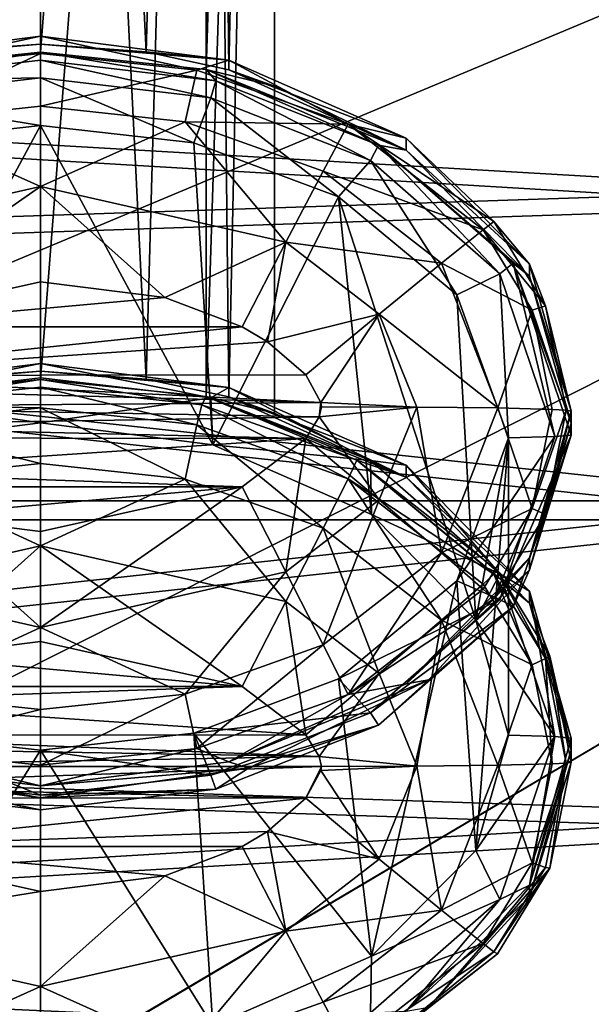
# Model space of a CAD drawing. Header units: metres. Extents: x 0 to 1004, y -708 to 0.
# Tile 56 of 118: x 253 to 271, y -163 to -131. Entities that reach past the tile are written whole.
import ezdxf

# ---------------------------------------------------------------- set-up
doc = ezdxf.new("R2010")
doc.units = ezdxf.units.M

msp = doc.modelspace()

# ---------------------------------------------------------------- linework, layer by layer
at = {"layer": 'top0123411'}
for points in [[(253.833511, -63.944191, 1972.559204), (248.530212, -63.982529, 1970.362915), (250.442657, -132.185059, 1972.939941)], [(253.833511, -63.944191, 1972.559204), (250.442657, -132.185059, 1972.939941), (253.833511, -131.933838, 1973.745972)], [(259.13681, -63.982529, 1970.362915), (253.833511, -63.944191, 1972.559204), (257.224396, -132.185089, 1972.939941)], [(257.224396, -132.185089, 1972.939941), (253.833511, -63.944191, 1972.559204), (253.833511, -131.933838, 1973.745972)], [(248.528946, -132.746628, 1960.956177), (248.530212, -64.167641, 1959.757813), (253.833511, -64.205978, 1957.561523)], [(253.833511, -132.195618, 1958.748291), (248.528946, -132.746628, 1960.956177), (253.833511, -64.205978, 1957.561523)], [(259.138092, -132.746643, 1960.956177), (253.833511, -132.195618, 1958.748291), (259.13681, -64.167641, 1959.757813)], [(253.833511, -132.195618, 1958.748291), (253.833511, -64.205978, 1957.561523), (259.13681, -64.167641, 1959.757813)], [(259.864807, -132.75502, 1970.717773), (259.13681, -63.982529, 1970.362915), (257.224396, -132.185089, 1972.939941)], [(261.333527, -64.075081, 1965.060303), (259.13681, -63.982529, 1970.362915), (259.864807, -132.75502, 1970.717773)], [(259.138092, -132.746643, 1960.956177), (259.13681, -64.167641, 1959.757813), (261.333527, -64.075081, 1965.060303)], [(261.333527, -133.276733, 1966.268311), (259.138092, -132.746643, 1960.956177), (261.333527, -64.075081, 1965.060303)], [(261.333527, -133.276733, 1966.268311), (261.333527, -64.075081, 1965.060303), (259.864807, -132.75502, 1970.717773)], [(248.528946, -143.218079, 1361.047607), (248.530212, -74.639084, 1359.849243), (253.833511, -74.677422, 1357.652832)], [(253.833511, -142.667068, 1358.8396), (248.528946, -143.218079, 1361.047607), (253.833511, -74.677422, 1357.652832)], [(253.833511, -74.415634, 1372.650635), (248.530212, -74.453972, 1370.454224), (250.442657, -142.656509, 1373.031372)], [(253.833511, -74.415634, 1372.650635), (250.442657, -142.656509, 1373.031372), (253.833511, -142.405273, 1373.837402)], [(259.13681, -74.453972, 1370.454224), (253.833511, -74.415634, 1372.650635), (257.224396, -142.65654, 1373.03125)], [(257.224396, -142.65654, 1373.03125), (253.833511, -74.415634, 1372.650635), (253.833511, -142.405273, 1373.837402)], [(259.138092, -143.218079, 1361.047607), (253.833511, -142.667068, 1358.8396), (259.13681, -74.639084, 1359.849243)], [(253.833511, -142.667068, 1358.8396), (253.833511, -74.677422, 1357.652832), (259.13681, -74.639084, 1359.849243)], [(259.864807, -143.226456, 1370.809204), (259.13681, -74.453972, 1370.454224), (257.224396, -142.65654, 1373.03125)], [(261.333527, -74.546524, 1365.151733), (259.13681, -74.453972, 1370.454224), (259.864807, -143.226456, 1370.809204)], [(259.138092, -143.218079, 1361.047607), (259.13681, -74.639084, 1359.849243), (261.333527, -74.546524, 1365.151733)], [(261.333527, -143.748184, 1366.359619), (259.138092, -143.218079, 1361.047607), (261.333527, -74.546524, 1365.151733)], [(261.333527, -143.748184, 1366.359619), (261.333527, -74.546524, 1365.151733), (259.864807, -143.226456, 1370.809204)], [(247.801712, -132.44899, 1988.257202), (253.833511, -131.680771, 1988.243774), (253.833511, -131.933838, 1973.745972)], [(253.833511, -131.680771, 1988.243774), (247.801712, -132.44899, 1988.257202), (248.824402, -132.771652, 1991.317749)], [(253.833511, -131.680771, 1988.243774), (248.824402, -132.771652, 1991.317749), (253.833511, -132.233444, 1991.30835)], [(253.833511, -131.933838, 1973.745972), (253.833511, -131.680771, 1988.243774), (259.865326, -132.44899, 1988.257202)], [(259.865326, -132.44899, 1988.257202), (253.833511, -131.680771, 1988.243774), (258.842621, -132.771652, 1991.317749)], [(258.842621, -132.771652, 1991.317749), (253.833511, -131.680771, 1988.243774), (253.833511, -132.233444, 1991.30835)], [(250.442657, -132.185059, 1972.939941), (247.801712, -132.44899, 1988.257202), (253.833511, -131.933838, 1973.745972)], [(259.865326, -132.44899, 1988.257202), (257.224396, -132.185089, 1972.939941), (253.833511, -131.933838, 1973.745972)], [(253.833511, -132.195618, 1958.748291), (253.832932, -132.448685, 1944.250488), (248.216965, -133.111603, 1944.262085)], [(253.833511, -132.195618, 1958.748291), (248.216965, -133.111603, 1944.262085), (248.528946, -132.746628, 1960.956177)], [(253.833511, -132.233444, 1991.30835), (248.824402, -132.771652, 1991.317749), (249.198349, -134.422318, 1993.949341)], [(249.198349, -134.422318, 1993.949341), (253.833511, -133.924835, 1993.940674), (253.833511, -132.233444, 1991.30835)], [(259.448853, -133.111313, 1944.262085), (253.832932, -132.448685, 1944.250488), (253.833511, -132.195618, 1958.748291)], [(259.138092, -132.746643, 1960.956177), (259.448853, -133.111313, 1944.262085), (253.833511, -132.195618, 1958.748291)], [(253.833511, -133.924835, 1993.940674), (258.842621, -132.771652, 1991.317749), (253.833511, -132.233444, 1991.30835)], [(259.864807, -132.75502, 1970.717773), (257.224396, -132.185089, 1972.939941), (259.865326, -132.44899, 1988.257202)], [(253.832932, -132.448685, 1944.250488), (253.832916, -133.014694, 1941.431396), (248.216965, -133.111603, 1944.262085)], [(259.290771, -133.653824, 1941.442505), (253.832916, -133.014694, 1941.431396), (253.832932, -132.448685, 1944.250488)], [(259.448853, -133.111313, 1944.262085), (259.290771, -133.653824, 1941.442505), (253.832932, -132.448685, 1944.250488)], [(263.692291, -134.499985, 1991.3479), (259.865326, -132.44899, 1988.257202), (258.842621, -132.771652, 1991.317749)], [(265.54953, -134.945114, 1988.300781), (259.864807, -132.75502, 1970.717773), (259.865326, -132.44899, 1988.257202)], [(265.54953, -134.945114, 1988.300781), (259.865326, -132.44899, 1988.257202), (263.692291, -134.499985, 1991.3479)], [(258.842621, -132.771652, 1991.317749), (253.833511, -133.924835, 1993.940674), (258.468689, -134.422318, 1993.949341)], [(258.468689, -134.422318, 1993.949341), (263.692291, -134.499985, 1991.3479), (258.842621, -132.771652, 1991.317749)], [(265.549072, -135.328751, 1966.304077), (264.668091, -135.165466, 1944.297852), (259.138092, -132.746643, 1960.956177)], [(264.668091, -135.165466, 1944.297852), (259.448853, -133.111313, 1944.262085), (259.138092, -132.746643, 1960.956177)], [(259.138092, -132.746643, 1960.956177), (261.333527, -133.276733, 1966.268311), (265.549072, -135.328751, 1966.304077)], [(261.333527, -133.276733, 1966.268311), (259.864807, -132.75502, 1970.717773), (265.549072, -135.328751, 1966.304077)], [(259.864807, -132.75502, 1970.717773), (265.54953, -134.945114, 1988.300781), (265.549072, -135.328751, 1966.304077)], [(253.832916, -133.014694, 1941.431396), (248.375076, -133.654114, 1941.442505), (248.216965, -133.111603, 1944.262085)], [(253.832916, -133.014694, 1941.431396), (253.832901, -134.54068, 1938.994629), (248.375076, -133.654114, 1941.442505)], [(258.749573, -135.092896, 1939.004272), (253.832901, -134.54068, 1938.994629), (253.832916, -133.014694, 1941.431396)], [(259.290771, -133.653824, 1941.442505), (258.749573, -135.092896, 1939.004272), (253.832916, -133.014694, 1941.431396)], [(264.403503, -135.658524, 1941.477539), (259.290771, -133.653824, 1941.442505), (259.448853, -133.111313, 1944.262085)], [(264.668091, -135.165466, 1944.297852), (264.403503, -135.658524, 1941.477539), (259.448853, -133.111313, 1944.262085)], [(253.832901, -134.54068, 1938.994629), (248.916367, -135.093079, 1939.004272), (248.375076, -133.654114, 1941.442505)], [(253.833511, -136.496506, 1995.7229), (253.833511, -133.924835, 1993.940674), (249.198349, -134.422318, 1993.949341)], [(253.833511, -133.924835, 1993.940674), (253.833511, -136.496506, 1995.7229), (258.468689, -134.422318, 1993.949341)], [(263.378174, -136.82605, 1939.034546), (258.749573, -135.092896, 1939.004272), (259.290771, -133.653824, 1941.442505)], [(264.403503, -135.658524, 1941.477539), (263.378174, -136.82605, 1939.034546), (259.290771, -133.653824, 1941.442505)], [(245.974289, -138.275192, 1995.753906), (253.833511, -136.496506, 1995.7229), (249.198349, -134.422318, 1993.949341)], [(253.832748, -144.059509, 1393.660767), (248.312195, -144.76149, 1393.672974), (253.832901, -134.54068, 1938.994629)], [(248.312195, -144.76149, 1393.672974), (248.916367, -135.093079, 1939.004272), (253.832901, -134.54068, 1938.994629)], [(253.832748, -144.059509, 1393.660767), (253.832901, -134.54068, 1938.994629), (259.353088, -144.761124, 1393.672974)], [(253.832901, -134.54068, 1938.994629), (258.749573, -135.092896, 1939.004272), (259.353088, -144.761124, 1393.672974)], [(258.468689, -134.422318, 1993.949341), (253.833511, -136.496506, 1995.7229), (261.692749, -138.275192, 1995.753906)], [(261.692749, -138.275192, 1995.753906), (262.891876, -135.996094, 1993.976807), (258.468689, -134.422318, 1993.949341)], [(262.891876, -135.996094, 1993.976807), (263.692291, -134.499985, 1991.3479), (258.468689, -134.422318, 1993.949341)], [(263.692291, -134.499985, 1991.3479), (262.891876, -135.996094, 1993.976807), (268.013916, -137.874268, 1991.40686)], [(268.361938, -137.610275, 1989.904541), (265.54953, -134.945114, 1988.300781), (263.692291, -134.499985, 1991.3479)], [(268.361938, -137.610275, 1989.904541), (263.692291, -134.499985, 1991.3479), (268.013916, -137.874268, 1991.40686)], [(259.353088, -144.761124, 1393.672974), (258.749573, -135.092896, 1939.004272), (263.378174, -136.82605, 1939.034546)], [(268.547058, -139.284683, 1941.540771), (264.403503, -135.658524, 1941.477539), (264.668091, -135.165466, 1944.297852)], [(268.975861, -138.946838, 1944.363892), (268.547058, -139.284683, 1941.540771), (264.668091, -135.165466, 1944.297852)], [(268.975861, -138.946838, 1944.363892), (264.668091, -135.165466, 1944.297852), (269.499969, -139.361633, 1966.374512)], [(264.668091, -135.165466, 1944.297852), (265.549072, -135.328751, 1966.304077), (269.499969, -139.361633, 1966.374512)], [(265.549072, -135.328751, 1966.304077), (265.54953, -134.945114, 1988.300781), (269.499969, -138.977524, 1988.371094)], [(269.499969, -138.977524, 1988.371094), (265.54953, -134.945114, 1988.300781), (268.361938, -137.610275, 1989.904541)], [(269.499969, -139.361633, 1966.374512), (265.549072, -135.328751, 1966.304077), (269.499969, -138.977524, 1988.371094)], [(267.171417, -139.964554, 1939.089355), (263.378174, -136.82605, 1939.034546), (264.403503, -135.658524, 1941.477539)], [(268.547058, -139.284683, 1941.540771), (267.171417, -139.964554, 1939.089355), (264.403503, -135.658524, 1941.477539)], [(266.679657, -138.941193, 1994.028198), (262.891876, -135.996094, 1993.976807), (261.692749, -138.275192, 1995.753906)], [(262.891876, -135.996094, 1993.976807), (266.679657, -138.941193, 1994.028198), (268.013916, -137.874268, 1991.40686)], [(247.374786, -140.978745, 1996.407349), (253.833511, -136.496506, 1995.7229), (245.974289, -138.275192, 1995.753906)], [(247.374786, -140.978745, 1996.407349), (253.833511, -139.539932, 1996.382202), (253.833511, -136.496506, 1995.7229)], [(253.833511, -139.539932, 1996.382202), (257.823792, -140.04335, 1996.390991), (253.833511, -136.496506, 1995.7229)], [(253.833511, -136.496506, 1995.7229), (257.823792, -140.04335, 1996.390991), (261.692749, -138.275192, 1995.753906)], [(263.378174, -136.82605, 1939.034546), (264.440735, -146.988464, 1393.711914), (259.353088, -144.761124, 1393.672974)], [(267.171417, -139.964554, 1939.089355), (267.779144, -150.375717, 1393.770996), (263.378174, -136.82605, 1939.034546)], [(267.779144, -150.375717, 1393.770996), (264.440735, -146.988464, 1393.711914), (263.378174, -136.82605, 1939.034546)], [(268.361938, -137.610275, 1989.904541), (268.013916, -137.874268, 1991.40686), (270.00943, -140.309464, 1989.95166)], [(270.00943, -140.309464, 1989.95166), (269.499969, -138.977524, 1988.371094), (268.361938, -137.610275, 1989.904541)], [(266.679657, -138.941193, 1994.028198), (269.590302, -140.455444, 1991.451904), (268.013916, -137.874268, 1991.40686)], [(268.013916, -137.874268, 1991.40686), (269.590302, -140.455444, 1991.451904), (270.00943, -140.309464, 1989.95166)], [(257.823792, -140.04335, 1996.390991), (260.292236, -140.978745, 1996.407349), (261.692749, -138.275192, 1995.753906)], [(261.692749, -138.275192, 1995.753906), (260.292236, -140.978745, 1996.407349), (261.111847, -141.460876, 1996.415649)], [(261.692749, -138.275192, 1995.753906), (261.111847, -141.460876, 1996.415649), (264.680786, -140.577316, 1995.794189)], [(264.680786, -140.577316, 1995.794189), (266.679657, -138.941193, 1994.028198), (261.692749, -138.275192, 1995.753906)], [(268.490356, -143.580215, 1994.109253), (266.679657, -138.941193, 1994.028198), (264.680786, -140.577316, 1995.794189)], [(266.679657, -138.941193, 1994.028198), (268.490356, -143.580215, 1994.109253), (269.590302, -140.455444, 1991.451904)], [(270.316803, -144.496216, 1941.631836), (268.547058, -139.284683, 1941.540771), (268.975861, -138.946838, 1944.363892)], [(270.833527, -144.446854, 1944.459961), (270.316803, -144.496216, 1941.631836), (268.975861, -138.946838, 1944.363892)], [(270.833527, -144.446854, 1944.459961), (268.975861, -138.946838, 1944.363892), (270.833527, -144.062897, 1966.456543)], [(268.975861, -138.946838, 1944.363892), (269.499969, -139.361633, 1966.374512), (270.833527, -144.062897, 1966.456543)], [(269.499969, -139.361633, 1966.374512), (269.499969, -138.977524, 1988.371094), (270.833527, -143.67894, 1988.453247)], [(270.833527, -143.67894, 1988.453247), (269.499969, -138.977524, 1988.371094), (270.00943, -140.309464, 1989.95166)], [(268.833527, -144.5392, 1939.169189), (267.171417, -139.964554, 1939.089355), (268.547058, -139.284683, 1941.540771)], [(270.316803, -144.496216, 1941.631836), (268.833527, -144.5392, 1939.169189), (268.547058, -139.284683, 1941.540771)], [(247.374786, -140.978745, 1996.407349), (257.823792, -140.04335, 1996.390991), (253.833511, -139.539932, 1996.382202)], [(270.833527, -144.062897, 1966.456543), (269.499969, -139.361633, 1966.374512), (270.833527, -143.67894, 1988.453247)], [(260.292236, -140.978745, 1996.407349), (257.823792, -140.04335, 1996.390991), (247.374786, -140.978745, 1996.407349)], [(267.779144, -150.375717, 1393.770996), (267.171417, -139.964554, 1939.089355), (268.833527, -144.5392, 1939.169189)], [(268.490356, -143.580215, 1994.109253), (270.227356, -143.625641, 1991.507446), (269.590302, -140.455444, 1991.451904)], [(269.590302, -140.455444, 1991.451904), (270.680603, -143.651779, 1990.009644), (270.00943, -140.309464, 1989.95166)], [(269.590302, -140.455444, 1991.451904), (270.227356, -143.625641, 1991.507446), (270.680603, -143.651779, 1990.009644)], [(270.680603, -143.651779, 1990.009644), (270.833527, -143.67894, 1988.453247), (270.00943, -140.309464, 1989.95166)], [(261.111847, -141.460876, 1996.415649), (262.335114, -142.522507, 1996.434204), (264.680786, -140.577316, 1995.794189)], [(264.680786, -140.577316, 1995.794189), (262.335114, -142.522507, 1996.434204), (262.821289, -143.409302, 1996.449707)], [(265.888214, -143.549911, 1995.845947), (264.680786, -140.577316, 1995.794189), (262.821289, -143.409302, 1996.449707)], [(265.888214, -143.549911, 1995.845947), (268.490356, -143.580215, 1994.109253), (264.680786, -140.577316, 1995.794189)], [(261.111847, -141.460876, 1996.415649), (260.292236, -140.978745, 1996.407349), (245.319977, -142.536896, 1996.434448)], [(245.319977, -142.536896, 1996.434448), (260.292236, -140.978745, 1996.407349), (247.374786, -140.978745, 1996.407349)], [(262.335114, -142.522507, 1996.434204), (261.111847, -141.460876, 1996.415649), (245.319977, -142.536896, 1996.434448)], [(247.801712, -142.920441, 1388.348511), (253.833511, -142.152222, 1388.335205), (253.833511, -142.405273, 1373.837402)], [(253.833511, -142.152222, 1388.335205), (247.801712, -142.920441, 1388.348511), (248.375076, -143.258911, 1391.183472)], [(250.442657, -142.656509, 1373.031372), (247.801712, -142.920441, 1388.348511), (253.833511, -142.405273, 1373.837402)], [(253.832916, -142.619492, 1391.172241), (253.833511, -142.152222, 1388.335205), (248.375076, -143.258911, 1391.183472)], [(253.833511, -142.152222, 1388.335205), (253.832916, -142.619492, 1391.172241), (259.290771, -143.258636, 1391.183472)], [(253.833511, -142.405273, 1373.837402), (253.833511, -142.152222, 1388.335205), (259.865326, -142.920441, 1388.348511)], [(259.865326, -142.920441, 1388.348511), (253.833511, -142.152222, 1388.335205), (259.290771, -143.258636, 1391.183472)], [(259.865326, -142.920441, 1388.348511), (257.224396, -142.65654, 1373.03125), (253.833511, -142.405273, 1373.837402)], [(245.319977, -142.536896, 1996.434448), (245.045654, -142.921997, 1996.441162), (262.821289, -143.409302, 1996.449707)], [(262.335114, -142.522507, 1996.434204), (245.319977, -142.536896, 1996.434448), (262.821289, -143.409302, 1996.449707)], [(253.832916, -142.619492, 1391.172241), (248.375076, -143.258911, 1391.183472), (253.832748, -144.059509, 1393.660767)], [(253.833511, -142.667068, 1358.8396), (248.66394, -143.479126, 1344.351563), (248.528946, -143.218079, 1361.047607)], [(253.833511, -142.92012, 1344.341919), (248.66394, -143.479126, 1344.351563), (253.833511, -142.667068, 1358.8396)], [(259.290771, -143.258636, 1391.183472), (253.832916, -142.619492, 1391.172241), (253.832748, -144.059509, 1393.660767)], [(259.003082, -143.479126, 1344.351563), (253.833511, -142.667068, 1358.8396), (259.138092, -143.218079, 1361.047607)], [(259.003082, -143.479126, 1344.351563), (253.833511, -142.92012, 1344.341919), (253.833511, -142.667068, 1358.8396)], [(259.864807, -143.226456, 1370.809204), (257.224396, -142.65654, 1373.03125), (259.865326, -142.920441, 1388.348511)], [(262.821289, -143.409302, 1996.449707), (245.045654, -142.921997, 1996.441162), (244.833511, -143.539322, 1996.452026)], [(253.833511, -142.92012, 1344.341919), (253.833511, -143.579407, 1341.298462), (248.66394, -143.479126, 1344.351563)], [(259.003082, -143.479126, 1344.351563), (258.842621, -144.117615, 1341.307861), (253.833511, -142.92012, 1344.341919)], [(258.842621, -144.117615, 1341.307861), (253.833511, -143.579407, 1341.298462), (253.833511, -142.92012, 1344.341919)], [(259.865326, -142.920441, 1388.348511), (259.290771, -143.258636, 1391.183472), (264.403503, -145.263336, 1391.218384)], [(265.54953, -145.41655, 1388.39209), (259.864807, -143.226456, 1370.809204), (259.865326, -142.920441, 1388.348511)], [(265.54953, -145.41655, 1388.39209), (259.865326, -142.920441, 1388.348511), (264.403503, -145.263336, 1391.218384)], [(253.832748, -144.059509, 1393.660767), (248.375076, -143.258911, 1391.183472), (248.312195, -144.76149, 1393.672974)], [(259.290771, -143.258636, 1391.183472), (253.832748, -144.059509, 1393.660767), (259.353088, -144.761124, 1393.672974)], [(263.973511, -145.256058, 1344.38269), (259.003082, -143.479126, 1344.351563), (259.138092, -143.218079, 1361.047607)], [(263.973511, -145.256058, 1344.38269), (259.138092, -143.218079, 1361.047607), (265.549072, -145.800201, 1366.395508)], [(265.549072, -145.800201, 1366.395508), (259.138092, -143.218079, 1361.047607), (261.333527, -143.748184, 1366.359619)], [(264.403503, -145.263336, 1391.218384), (259.290771, -143.258636, 1391.183472), (259.353088, -144.761124, 1393.672974)], [(261.333527, -143.748184, 1366.359619), (259.864807, -143.226456, 1370.809204), (265.549072, -145.800201, 1366.395508)], [(259.864807, -143.226456, 1370.809204), (265.54953, -145.41655, 1388.39209), (265.549072, -145.800201, 1366.395508)], [(262.821289, -143.409302, 1996.449707), (244.833511, -143.539322, 1996.452026), (262.766571, -143.860794, 1996.457642)], [(262.766571, -143.860794, 1996.457642), (244.833511, -143.539322, 1996.452026), (245.045654, -144.156662, 1996.462769)], [(253.833511, -143.579407, 1341.298462), (248.824402, -144.117615, 1341.307861), (248.66394, -143.479126, 1344.351563)], [(253.833511, -143.579407, 1341.298462), (253.833511, -145.361633, 1338.726807), (248.824402, -144.117615, 1341.307861)], [(253.833511, -145.361633, 1338.726807), (253.833511, -143.579407, 1341.298462), (258.468689, -145.859116, 1338.735474)], [(253.833511, -143.579407, 1341.298462), (258.842621, -144.117615, 1341.307861), (258.468689, -145.859116, 1338.735474)], [(263.692291, -145.845947, 1341.338013), (258.842621, -144.117615, 1341.307861), (259.003082, -143.479126, 1344.351563)], [(263.973511, -145.256058, 1344.38269), (263.692291, -145.845947, 1341.338013), (259.003082, -143.479126, 1344.351563)], [(262.833527, -143.539322, 1996.452026), (262.821289, -143.409302, 1996.449707), (262.766571, -143.860794, 1996.457642)], [(265.888214, -143.549911, 1995.845947), (262.833527, -143.539322, 1996.452026), (262.766571, -143.860794, 1996.457642)], [(265.888214, -143.549911, 1995.845947), (262.766571, -143.860794, 1996.457642), (264.680786, -146.522491, 1995.897949)], [(262.833527, -143.539322, 1996.452026), (265.888214, -143.549911, 1995.845947), (262.821289, -143.409302, 1996.449707)], [(266.679657, -148.219254, 1994.190186), (265.888214, -143.549911, 1995.845947), (264.680786, -146.522491, 1995.897949)], [(268.490356, -143.580215, 1994.109253), (265.888214, -143.549911, 1995.845947), (266.679657, -148.219254, 1994.190186)], [(269.590302, -146.795837, 1991.5625), (268.490356, -143.580215, 1994.109253), (266.679657, -148.219254, 1994.190186)], [(269.590302, -146.795837, 1991.5625), (270.227356, -143.625641, 1991.507446), (268.490356, -143.580215, 1994.109253)], [(270.833527, -143.67894, 1988.453247), (269.499969, -148.380371, 1988.535278), (270.833527, -144.062897, 1966.456543)], [(269.499969, -148.380371, 1988.535278), (270.833527, -143.67894, 1988.453247), (270.00943, -146.99408, 1990.068359)], [(270.680603, -143.651779, 1990.009644), (270.227356, -143.625641, 1991.507446), (269.590302, -146.795837, 1991.5625)], [(270.00943, -146.99408, 1990.068359), (270.680603, -143.651779, 1990.009644), (269.590302, -146.795837, 1991.5625)], [(270.833527, -143.67894, 1988.453247), (270.680603, -143.651779, 1990.009644), (270.00943, -146.99408, 1990.068359)], [(262.766571, -143.860794, 1996.457642), (245.045654, -144.156662, 1996.462769), (262.335114, -144.556137, 1996.469727)], [(264.680786, -146.522491, 1995.897949), (262.766571, -143.860794, 1996.457642), (262.335114, -144.556137, 1996.469727)], [(245.045654, -144.156662, 1996.462769), (245.319977, -144.541763, 1996.469482), (262.335114, -144.556137, 1996.469727)], [(248.824402, -144.117615, 1341.307861), (253.833511, -145.361633, 1338.726807), (249.198349, -145.859116, 1338.735474)], [(258.468689, -145.859116, 1338.735474), (258.842621, -144.117615, 1341.307861), (262.891876, -147.432892, 1338.762939)], [(258.842621, -144.117615, 1341.307861), (263.692291, -145.845947, 1341.338013), (262.891876, -147.432892, 1338.762939)], [(269.499969, -148.380371, 1988.535278), (269.499725, -148.764328, 1966.538574), (270.833527, -144.062897, 1966.456543)], [(270.833527, -144.062897, 1966.456543), (269.499725, -148.764328, 1966.538574), (270.833527, -144.446854, 1944.459961)], [(262.335114, -144.556137, 1996.469727), (245.319977, -144.541763, 1996.469482), (246.555176, -145.617767, 1996.488281)], [(262.335114, -144.556137, 1996.469727), (246.555176, -145.617767, 1996.488281), (260.292236, -146.099915, 1996.496704)], [(262.335114, -144.556137, 1996.469727), (260.292236, -146.099915, 1996.496704), (261.692749, -148.824615, 1995.93811)], [(264.680786, -146.522491, 1995.897949), (262.335114, -144.556137, 1996.469727), (261.692749, -148.824615, 1995.93811)], [(268.547058, -149.707748, 1941.722778), (267.171417, -149.113831, 1939.249023), (270.316803, -144.496216, 1941.631836)], [(267.171417, -149.113831, 1939.249023), (268.833527, -144.5392, 1939.169189), (270.316803, -144.496216, 1941.631836)], [(268.833527, -144.5392, 1939.169189), (267.171417, -149.113831, 1939.249023), (267.779205, -157.740265, 1393.899536)], [(268.833527, -154.058044, 1393.835327), (267.779144, -150.375717, 1393.770996), (268.833527, -144.5392, 1939.169189)], [(268.833527, -154.058044, 1393.835327), (268.833527, -144.5392, 1939.169189), (267.779205, -157.740265, 1393.899536)], [(270.316803, -144.496216, 1941.631836), (270.833527, -144.446854, 1944.459961), (268.547058, -149.707748, 1941.722778)], [(270.833527, -144.446854, 1944.459961), (268.975861, -149.946869, 1944.555908), (268.547058, -149.707748, 1941.722778)], [(269.499725, -148.764328, 1966.538574), (268.975861, -149.946869, 1944.555908), (270.833527, -144.446854, 1944.459961)], [(264.403503, -145.263336, 1391.218384), (259.353088, -144.761124, 1393.672974), (264.440735, -146.988464, 1393.711914)], [(268.361938, -148.903976, 1342.889038), (263.692291, -145.845947, 1341.338013), (263.973511, -145.256058, 1344.38269)], [(268.48056, -148.780334, 1344.444092), (268.361938, -148.903976, 1342.889038), (263.973511, -145.256058, 1344.38269)], [(268.48056, -148.780334, 1344.444092), (263.973511, -145.256058, 1344.38269), (269.499969, -149.833069, 1366.46582)], [(269.499969, -149.833069, 1366.46582), (263.973511, -145.256058, 1344.38269), (265.549072, -145.800201, 1366.395508)], [(265.54953, -145.41655, 1388.39209), (264.403503, -145.263336, 1391.218384), (268.547058, -148.889496, 1391.281738)], [(268.547058, -148.889496, 1391.281738), (264.403503, -145.263336, 1391.218384), (264.440735, -146.988464, 1393.711914)], [(249.198349, -145.859116, 1338.735474), (253.833511, -145.361633, 1338.726807), (253.833511, -147.993942, 1337.0354)], [(253.833511, -145.361633, 1338.726807), (258.468689, -145.859116, 1338.735474), (253.833511, -147.993942, 1337.0354)], [(265.549072, -145.800201, 1366.395508), (265.54953, -145.41655, 1388.39209), (269.499969, -149.448975, 1388.462524)], [(269.499969, -149.448975, 1388.462524), (265.54953, -145.41655, 1388.39209), (268.547058, -148.889496, 1391.281738)], [(253.833511, -147.993942, 1337.0354), (245.974289, -149.772629, 1337.066406), (249.198349, -145.859116, 1338.735474)], [(246.555176, -145.617767, 1996.488281), (247.374786, -146.099915, 1996.496704), (260.292236, -146.099915, 1996.496704)], [(253.833511, -147.993942, 1337.0354), (258.468689, -145.859116, 1338.735474), (261.692749, -149.772629, 1337.066406)], [(258.468689, -145.859116, 1338.735474), (262.891876, -147.432892, 1338.762939), (261.692749, -149.772629, 1337.066406)], [(263.692291, -145.845947, 1341.338013), (266.679657, -150.377991, 1338.814331), (262.891876, -147.432892, 1338.762939)], [(268.361938, -148.903976, 1342.889038), (268.013916, -149.22023, 1341.396851), (263.692291, -145.845947, 1341.338013)], [(268.013916, -149.22023, 1341.396851), (266.679657, -150.377991, 1338.814331), (263.692291, -145.845947, 1341.338013)], [(269.499969, -149.833069, 1366.46582), (265.549072, -145.800201, 1366.395508), (269.499969, -149.448975, 1388.462524)], [(260.292236, -146.099915, 1996.496704), (247.374786, -146.099915, 1996.496704), (249.843231, -147.035309, 1996.513062)], [(249.843231, -147.035309, 1996.513062), (253.833511, -147.538712, 1996.521851), (260.292236, -146.099915, 1996.496704)], [(261.692749, -148.824615, 1995.93811), (260.292236, -146.099915, 1996.496704), (253.833511, -150.603302, 1995.969116)], [(260.292236, -146.099915, 1996.496704), (253.833511, -147.538712, 1996.521851), (253.833511, -150.603302, 1995.969116)], [(264.680786, -146.522491, 1995.897949), (261.692749, -148.824615, 1995.93811), (262.891876, -151.164352, 1994.241577)], [(266.679657, -148.219254, 1994.190186), (264.680786, -146.522491, 1995.897949), (262.891876, -151.164352, 1994.241577)], [(269.590302, -146.795837, 1991.5625), (266.679657, -148.219254, 1994.190186), (268.013916, -149.376999, 1991.607666)], [(269.590302, -146.795837, 1991.5625), (268.013916, -149.376999, 1991.607666), (268.361938, -149.693268, 1990.115479)], [(270.00943, -146.99408, 1990.068359), (269.590302, -146.795837, 1991.5625), (268.361938, -149.693268, 1990.115479)], [(253.833511, -150.603302, 1995.969116), (249.843231, -147.035309, 1996.513062), (245.974289, -148.824615, 1995.93811)], [(253.833511, -150.603302, 1995.969116), (253.833511, -147.538712, 1996.521851), (249.843231, -147.035309, 1996.513062)], [(268.547058, -148.889496, 1391.281738), (264.440735, -146.988464, 1393.711914), (267.779144, -150.375717, 1393.770996)], [(270.00943, -146.99408, 1990.068359), (268.361938, -149.693268, 1990.115479), (269.499969, -148.380371, 1988.535278)], [(262.891876, -147.432892, 1338.762939), (264.680786, -152.074753, 1337.106567), (261.692749, -149.772629, 1337.066406)], [(266.679657, -150.377991, 1338.814331), (264.680786, -152.074753, 1337.106567), (262.891876, -147.432892, 1338.762939)], [(253.833511, -147.993942, 1337.0354), (249.843231, -151.561935, 1336.491455), (245.974289, -149.772629, 1337.066406)], [(253.833511, -147.993942, 1337.0354), (253.833511, -151.058517, 1336.482666), (249.843231, -151.561935, 1336.491455)], [(261.692749, -149.772629, 1337.066406), (260.292236, -152.49733, 1336.507813), (253.833511, -147.993942, 1337.0354)], [(260.292236, -152.49733, 1336.507813), (253.833511, -151.058517, 1336.482666), (253.833511, -147.993942, 1337.0354)], [(263.692291, -152.751297, 1991.666504), (266.679657, -148.219254, 1994.190186), (262.891876, -151.164352, 1994.241577)], [(266.679657, -148.219254, 1994.190186), (263.692291, -152.751297, 1991.666504), (268.013916, -149.376999, 1991.607666)], [(269.499969, -148.380371, 1988.535278), (265.54953, -152.412781, 1988.605713), (269.499725, -148.764328, 1966.538574)], [(269.499969, -148.380371, 1988.535278), (268.361938, -149.693268, 1990.115479), (265.54953, -152.412781, 1988.605713)], [(249.198349, -152.738113, 1994.269043), (253.833511, -150.603302, 1995.969116), (245.974289, -148.824615, 1995.93811)], [(261.692749, -148.824615, 1995.93811), (253.833511, -150.603302, 1995.969116), (258.468689, -152.738113, 1994.269043)], [(262.891876, -151.164352, 1994.241577), (261.692749, -148.824615, 1995.93811), (258.468689, -152.738113, 1994.269043)], [(265.54953, -152.412781, 1988.605713), (266.274414, -152.283112, 1966.600098), (269.499725, -148.764328, 1966.538574)], [(269.499725, -148.764328, 1966.538574), (266.274414, -152.283112, 1966.600098), (268.975861, -149.946869, 1944.555908)], [(270.316803, -154.101028, 1391.372681), (268.547058, -148.889496, 1391.281738), (267.779144, -150.375717, 1393.770996)], [(269.590302, -151.801407, 1341.441895), (268.013916, -149.22023, 1341.396851), (268.361938, -148.903976, 1342.889038)], [(270.00943, -151.603165, 1342.936157), (268.361938, -148.903976, 1342.889038), (268.48056, -148.780334, 1344.444092)], [(270.00943, -151.603165, 1342.936157), (269.590302, -151.801407, 1341.441895), (268.361938, -148.903976, 1342.889038)], [(270.152985, -151.522873, 1344.492065), (270.00943, -151.603165, 1342.936157), (268.48056, -148.780334, 1344.444092)], [(270.152985, -151.522873, 1344.492065), (268.48056, -148.780334, 1344.444092), (269.499969, -149.833069, 1366.46582)], [(269.499969, -149.448975, 1388.462524), (268.547058, -148.889496, 1391.281738), (270.316803, -154.101028, 1391.372681)], [(263.378174, -152.25238, 1939.303833), (267.171417, -149.113831, 1939.249023), (268.547058, -149.707748, 1941.722778)], [(267.171417, -149.113831, 1939.249023), (263.378174, -152.25238, 1939.303833), (264.440704, -161.12767, 1393.95874)], [(268.013916, -149.376999, 1991.607666), (263.692291, -152.751297, 1991.666504), (268.361938, -149.693268, 1990.115479)], [(267.779205, -157.740265, 1393.899536), (267.171417, -149.113831, 1939.249023), (264.440704, -161.12767, 1393.95874)], [(269.590302, -151.801407, 1341.441895), (266.679657, -150.377991, 1338.814331), (268.013916, -149.22023, 1341.396851)], [(268.361938, -149.693268, 1990.115479), (263.692291, -152.751297, 1991.666504), (265.54953, -152.412781, 1988.605713)], [(269.499969, -149.833069, 1366.46582), (269.499969, -149.448975, 1388.462524), (270.833527, -154.150391, 1388.544556)], [(270.833527, -154.150391, 1388.544556), (269.499969, -149.448975, 1388.462524), (270.316803, -154.101028, 1391.372681)], [(261.692749, -149.772629, 1337.066406), (262.335114, -154.041107, 1336.53479), (260.292236, -152.49733, 1336.507813)], [(264.680786, -152.074753, 1337.106567), (262.335114, -154.041107, 1336.53479), (261.692749, -149.772629, 1337.066406)], [(264.403503, -153.333908, 1941.786011), (263.378174, -152.25238, 1939.303833), (268.547058, -149.707748, 1941.722778)], [(268.547058, -149.707748, 1941.722778), (268.975861, -149.946869, 1944.555908), (264.403503, -153.333908, 1941.786011)], [(268.975861, -149.946869, 1944.555908), (264.668091, -153.728241, 1944.621948), (264.403503, -153.333908, 1941.786011)], [(266.274414, -152.283112, 1966.600098), (264.668091, -153.728241, 1944.621948), (268.975861, -149.946869, 1944.555908)], [(270.833527, -154.534348, 1366.547974), (269.499969, -149.833069, 1366.46582), (270.833527, -154.150391, 1388.544556)], [(270.152985, -151.522873, 1344.492065), (269.499969, -149.833069, 1366.46582), (270.833527, -154.534348, 1366.547974)], [(253.833511, -153.235596, 1994.27771), (253.833511, -150.603302, 1995.969116), (249.198349, -152.738113, 1994.269043)], [(253.833511, -150.603302, 1995.969116), (253.833511, -153.235596, 1994.27771), (258.468689, -152.738113, 1994.269043)], [(265.888214, -155.047333, 1337.158569), (264.680786, -152.074753, 1337.106567), (266.679657, -150.377991, 1338.814331)], [(268.490356, -155.017014, 1338.895264), (265.888214, -155.047333, 1337.158569), (266.679657, -150.377991, 1338.814331)], [(268.490356, -155.017014, 1338.895264), (266.679657, -150.377991, 1338.814331), (269.590302, -151.801407, 1341.441895)], [(267.779144, -150.375717, 1393.770996), (268.833527, -154.058044, 1393.835327), (270.316803, -154.101028, 1391.372681)], [(249.843231, -151.561935, 1336.491455), (253.833511, -151.058517, 1336.482666), (260.292236, -152.49733, 1336.507813)], [(258.842621, -154.47963, 1991.696655), (262.891876, -151.164352, 1994.241577), (258.468689, -152.738113, 1994.269043)], [(258.842621, -154.47963, 1991.696655), (263.692291, -152.751297, 1991.666504), (262.891876, -151.164352, 1994.241577)], [(260.292236, -152.49733, 1336.507813), (247.374786, -152.49733, 1336.507813), (249.843231, -151.561935, 1336.491455)], [(270.680603, -154.945465, 1342.994873), (270.00943, -151.603165, 1342.936157), (270.152985, -151.522873, 1344.492065)], [(270.833527, -154.918289, 1344.55127), (270.680603, -154.945465, 1342.994873), (270.152985, -151.522873, 1344.492065)], [(270.833527, -154.918289, 1344.55127), (270.152985, -151.522873, 1344.492065), (270.833527, -154.534348, 1366.547974)], [(270.227356, -154.971603, 1341.49707), (268.490356, -155.017014, 1338.895264), (269.590302, -151.801407, 1341.441895)], [(270.227356, -154.971603, 1341.49707), (269.590302, -151.801407, 1341.441895), (270.00943, -151.603165, 1342.936157)], [(270.680603, -154.945465, 1342.994873), (270.227356, -154.971603, 1341.49707), (270.00943, -151.603165, 1342.936157)], [(262.766571, -154.73645, 1336.546875), (262.335114, -154.041107, 1336.53479), (264.680786, -152.074753, 1337.106567)], [(262.766571, -154.73645, 1336.546875), (264.680786, -152.074753, 1337.106567), (265.888214, -155.047333, 1337.158569)], [(262.335114, -154.041107, 1336.53479), (246.555176, -152.979477, 1336.516235), (260.292236, -152.49733, 1336.507813)], [(246.555176, -152.979477, 1336.516235), (247.374786, -152.49733, 1336.507813), (260.292236, -152.49733, 1336.507813)], [(258.749542, -153.985458, 1939.334106), (263.378174, -152.25238, 1939.303833), (264.403503, -153.333908, 1941.786011)], [(264.440704, -161.12767, 1393.95874), (263.378174, -152.25238, 1939.303833), (258.749542, -153.985458, 1939.334106)], [(265.54953, -152.412781, 1988.605713), (259.865326, -154.908905, 1988.64917), (266.274414, -152.283112, 1966.600098)], [(259.865326, -154.908905, 1988.64917), (260.501801, -155.114548, 1966.649414), (266.274414, -152.283112, 1966.600098)], [(265.54953, -152.412781, 1988.605713), (263.692291, -152.751297, 1991.666504), (259.865326, -154.908905, 1988.64917)], [(266.274414, -152.283112, 1966.600098), (260.501801, -155.114548, 1966.649414), (264.668091, -153.728241, 1944.621948)], [(248.824402, -154.47963, 1991.696655), (253.833511, -153.235596, 1994.27771), (249.198349, -152.738113, 1994.269043)], [(258.468689, -152.738113, 1994.269043), (253.833511, -153.235596, 1994.27771), (253.833511, -155.017838, 1991.706055)], [(253.833511, -155.017838, 1991.706055), (258.842621, -154.47963, 1991.696655), (258.468689, -152.738113, 1994.269043)], [(263.692291, -152.751297, 1991.666504), (258.842621, -154.47963, 1991.696655), (259.865326, -154.908905, 1988.64917)], [(245.319977, -154.055481, 1336.535034), (246.555176, -152.979477, 1336.516235), (262.335114, -154.041107, 1336.53479)], [(253.833511, -155.017838, 1991.706055), (253.833511, -153.235596, 1994.27771), (248.824402, -154.47963, 1991.696655)], [(259.290771, -155.338608, 1941.821045), (258.749542, -153.985458, 1939.334106), (264.403503, -153.333908, 1941.786011)], [(264.403503, -153.333908, 1941.786011), (264.668091, -153.728241, 1944.621948), (259.290771, -155.338608, 1941.821045)], [(264.668091, -153.728241, 1944.621948), (259.448853, -155.782379, 1944.657715), (259.290771, -155.338608, 1941.821045)], [(260.501801, -155.114548, 1966.649414), (259.448853, -155.782379, 1944.657715), (264.668091, -153.728241, 1944.621948)], [(262.766571, -154.73645, 1336.546875), (245.045654, -154.440582, 1336.541748), (245.319977, -154.055481, 1336.535034)], [(262.766571, -154.73645, 1336.546875), (245.319977, -154.055481, 1336.535034), (262.335114, -154.041107, 1336.53479)], [(253.833008, -154.537766, 1939.34375), (248.916458, -153.985229, 1939.334106), (248.312241, -163.354553, 1393.997559)], [(248.375076, -155.338318, 1941.821045), (248.916458, -153.985229, 1939.334106), (253.832916, -155.977737, 1941.832275)], [(248.916458, -153.985229, 1939.334106), (253.833008, -154.537766, 1939.34375), (253.832916, -155.977737, 1941.832275)], [(253.833008, -154.537766, 1939.34375), (258.749542, -153.985458, 1939.334106), (259.290771, -155.338608, 1941.821045)], [(258.749542, -153.985458, 1939.334106), (253.833008, -154.537766, 1939.34375), (259.35321, -163.354965, 1393.997559)], [(264.440704, -161.12767, 1393.95874), (258.749542, -153.985458, 1939.334106), (259.35321, -163.354965, 1393.997559)], [(268.833527, -154.058044, 1393.835327), (267.779205, -157.740265, 1393.899536), (270.316803, -154.101028, 1391.372681)], [(267.779205, -157.740265, 1393.899536), (268.547058, -159.312546, 1391.463623), (270.316803, -154.101028, 1391.372681)], [(270.316803, -154.101028, 1391.372681), (268.547058, -159.312546, 1391.463623), (269.499969, -158.851807, 1388.626709)], [(270.833527, -154.150391, 1388.544556), (270.316803, -154.101028, 1391.372681), (269.499969, -158.851807, 1388.626709)], [(270.833527, -154.150391, 1388.544556), (269.499969, -158.851807, 1388.626709), (270.833527, -154.534348, 1366.547974)], [(244.833511, -155.057907, 1336.55249), (245.045654, -154.440582, 1336.541748), (262.766571, -154.73645, 1336.546875)], [(262.833527, -155.057907, 1336.55249), (244.833511, -155.057907, 1336.55249), (262.766571, -154.73645, 1336.546875)], [(248.824402, -154.47963, 1991.696655), (247.801712, -154.908905, 1988.64917), (253.833511, -155.677124, 1988.662598)], [(253.833008, -154.537766, 1939.34375), (248.312241, -163.354553, 1393.997559), (253.832748, -164.05661, 1394.009766)], [(253.833511, -155.677124, 1988.662598), (253.833511, -155.017838, 1991.706055), (248.824402, -154.47963, 1991.696655)], [(259.35321, -163.354965, 1393.997559), (253.833008, -154.537766, 1939.34375), (253.832748, -164.05661, 1394.009766)], [(253.832916, -155.977737, 1941.832275), (253.833008, -154.537766, 1939.34375), (259.290771, -155.338608, 1941.821045)], [(259.865326, -154.908905, 1988.64917), (258.842621, -154.47963, 1991.696655), (253.833511, -155.677124, 1988.662598)], [(258.842621, -154.47963, 1991.696655), (253.833511, -155.017838, 1991.706055), (253.833511, -155.677124, 1988.662598)], [(262.833527, -155.057907, 1336.55249), (262.766571, -154.73645, 1336.546875), (265.888214, -155.047333, 1337.158569)], [(269.499969, -158.851807, 1388.626709), (269.499725, -159.235764, 1366.630005), (270.833527, -154.534348, 1366.547974)], [(270.833527, -154.534348, 1366.547974), (269.499725, -159.235764, 1366.630005), (270.833527, -154.918289, 1344.55127)], [(247.801712, -154.908905, 1988.64917), (247.165207, -155.114548, 1966.649414), (253.833511, -156.061066, 1966.666016)], [(253.833511, -155.677124, 1988.662598), (247.801712, -154.908905, 1988.64917), (253.833511, -156.061066, 1966.666016)], [(259.865326, -154.908905, 1988.64917), (253.833511, -155.677124, 1988.662598), (260.501801, -155.114548, 1966.649414)], [(262.833527, -155.057907, 1336.55249), (265.888214, -155.047333, 1337.158569), (262.821289, -155.187927, 1336.55481)], [(265.888214, -155.047333, 1337.158569), (264.680786, -158.019913, 1337.210327), (262.821289, -155.187927, 1336.55481)], [(264.680786, -158.019913, 1337.210327), (265.888214, -155.047333, 1337.158569), (266.679657, -159.656052, 1338.976196)], [(265.888214, -155.047333, 1337.158569), (268.490356, -155.017014, 1338.895264), (266.679657, -159.656052, 1338.976196)], [(266.679657, -159.656052, 1338.976196), (268.490356, -155.017014, 1338.895264), (269.590302, -158.1418, 1341.552612)], [(268.490356, -155.017014, 1338.895264), (270.227356, -154.971603, 1341.49707), (269.590302, -158.1418, 1341.552612)], [(269.499725, -159.235764, 1366.630005), (270.152985, -158.313721, 1344.610596), (270.833527, -154.918289, 1344.55127)], [(270.680603, -154.945465, 1342.994873), (270.00943, -158.287781, 1343.052856), (269.590302, -158.1418, 1341.552612)], [(269.590302, -158.1418, 1341.552612), (270.227356, -154.971603, 1341.49707), (270.680603, -154.945465, 1342.994873)], [(270.152985, -158.313721, 1344.610596), (270.00943, -158.287781, 1343.052856), (270.680603, -154.945465, 1342.994873)], [(270.833527, -154.918289, 1344.55127), (270.152985, -158.313721, 1344.610596), (270.680603, -154.945465, 1342.994873)], [(262.833527, -155.057907, 1336.55249), (245.045654, -155.675247, 1336.563232), (244.833511, -155.057907, 1336.55249)], [(262.335114, -156.074722, 1336.570313), (245.045654, -155.675247, 1336.563232), (262.833527, -155.057907, 1336.55249)], [(253.833511, -156.061066, 1966.666016), (247.165207, -155.114548, 1966.649414), (253.832932, -156.445023, 1944.669312)], [(247.165207, -155.114548, 1966.649414), (248.216965, -155.782089, 1944.657715), (253.832932, -156.445023, 1944.669312)], [(253.832932, -156.445023, 1944.669312), (248.216965, -155.782089, 1944.657715), (248.375076, -155.338318, 1941.821045)], [(253.832916, -155.977737, 1941.832275), (253.832932, -156.445023, 1944.669312), (248.375076, -155.338318, 1941.821045)], [(259.290771, -155.338608, 1941.821045), (259.448853, -155.782379, 1944.657715), (253.832916, -155.977737, 1941.832275)], [(253.833511, -155.677124, 1988.662598), (253.833511, -156.061066, 1966.666016), (260.501801, -155.114548, 1966.649414)], [(260.501801, -155.114548, 1966.649414), (253.833511, -156.061066, 1966.666016), (259.448853, -155.782379, 1944.657715)], [(262.821289, -155.187927, 1336.55481), (262.335114, -156.074722, 1336.570313), (262.833527, -155.057907, 1336.55249)], [(264.680786, -158.019913, 1337.210327), (262.335114, -156.074722, 1336.570313), (262.821289, -155.187927, 1336.55481)], [(262.335114, -156.074722, 1336.570313), (245.319977, -156.060349, 1336.569946), (245.045654, -155.675247, 1336.563232)], [(259.448853, -155.782379, 1944.657715), (253.832932, -156.445023, 1944.669312), (253.832916, -155.977737, 1941.832275)], [(253.833511, -156.061066, 1966.666016), (253.832932, -156.445023, 1944.669312), (259.448853, -155.782379, 1944.657715)], [(247.374786, -157.6185, 1336.597168), (245.319977, -156.060349, 1336.569946), (262.335114, -156.074722, 1336.570313)], [(261.111847, -157.136353, 1336.588745), (247.374786, -157.6185, 1336.597168), (262.335114, -156.074722, 1336.570313)], [(261.111847, -157.136353, 1336.588745), (262.335114, -156.074722, 1336.570313), (264.680786, -158.019913, 1337.210327)], [(261.111847, -157.136353, 1336.588745), (260.292236, -157.6185, 1336.597168), (247.374786, -157.6185, 1336.597168)], [(260.292236, -157.6185, 1336.597168), (261.111847, -157.136353, 1336.588745), (261.692749, -160.322052, 1337.250488)], [(261.692749, -160.322052, 1337.250488), (261.111847, -157.136353, 1336.588745), (264.680786, -158.019913, 1337.210327)], [(247.374786, -157.6185, 1336.597168), (253.833511, -159.057312, 1336.622314), (245.974289, -160.322052, 1337.250488)], [(260.292236, -157.6185, 1336.597168), (257.823792, -158.553894, 1336.613525), (247.374786, -157.6185, 1336.597168)], [(247.374786, -157.6185, 1336.597168), (257.823792, -158.553894, 1336.613525), (253.833511, -159.057312, 1336.622314)], [(257.823792, -158.553894, 1336.613525), (260.292236, -157.6185, 1336.597168), (261.692749, -160.322052, 1337.250488)], [(267.779205, -157.740265, 1393.899536), (264.440704, -161.12767, 1393.95874), (268.547058, -159.312546, 1391.463623)], [(261.692749, -160.322052, 1337.250488), (264.680786, -158.019913, 1337.210327), (266.679657, -159.656052, 1338.976196)], [(269.590302, -158.1418, 1341.552612), (268.013916, -160.722977, 1341.597656), (266.679657, -159.656052, 1338.976196)], [(270.00943, -158.287781, 1343.052856), (268.013916, -160.722977, 1341.597656), (269.590302, -158.1418, 1341.552612)], [(269.499725, -159.235764, 1366.630005), (266.274414, -162.754562, 1366.691406), (270.152985, -158.313721, 1344.610596)], [(266.274414, -162.754562, 1366.691406), (268.48056, -161.056259, 1344.658447), (270.152985, -158.313721, 1344.610596)], [(268.361938, -160.986969, 1343.099976), (268.013916, -160.722977, 1341.597656), (270.00943, -158.287781, 1343.052856)], [(270.00943, -158.287781, 1343.052856), (270.152985, -158.313721, 1344.610596), (268.361938, -160.986969, 1343.099976)], [(270.152985, -158.313721, 1344.610596), (268.48056, -161.056259, 1344.658447), (268.361938, -160.986969, 1343.099976)], [(253.833511, -159.057312, 1336.622314), (257.823792, -158.553894, 1336.613525), (253.833511, -162.100739, 1337.281616)], [(257.823792, -158.553894, 1336.613525), (261.692749, -160.322052, 1337.250488), (253.833511, -162.100739, 1337.281616)], [(253.833511, -159.057312, 1336.622314), (253.833511, -162.100739, 1337.281616), (245.974289, -160.322052, 1337.250488)], [(269.499969, -158.851807, 1388.626709), (265.54953, -162.884232, 1388.697021), (269.499725, -159.235764, 1366.630005)], [(269.499969, -158.851807, 1388.626709), (268.547058, -159.312546, 1391.463623), (265.54953, -162.884232, 1388.697021)], [(268.547058, -159.312546, 1391.463623), (264.403503, -162.938721, 1391.526978), (265.54953, -162.884232, 1388.697021)], [(264.440704, -161.12767, 1393.95874), (264.403503, -162.938721, 1391.526978), (268.547058, -159.312546, 1391.463623)], [(265.54953, -162.884232, 1388.697021), (266.274414, -162.754562, 1366.691406), (269.499725, -159.235764, 1366.630005)], [(266.679657, -159.656052, 1338.976196), (262.891876, -162.601151, 1339.02771), (261.692749, -160.322052, 1337.250488)], [(268.013916, -160.722977, 1341.597656), (262.891876, -162.601151, 1339.02771), (266.679657, -159.656052, 1338.976196)], [(245.974289, -160.322052, 1337.250488), (253.833511, -162.100739, 1337.281616), (249.198349, -164.174927, 1339.055176)], [(261.692749, -160.322052, 1337.250488), (258.468689, -164.174927, 1339.055176), (253.833511, -162.100739, 1337.281616)], [(262.891876, -162.601151, 1339.02771), (258.468689, -164.174927, 1339.055176), (261.692749, -160.322052, 1337.250488)], [(268.013916, -160.722977, 1341.597656), (263.692291, -164.09726, 1341.656616), (262.891876, -162.601151, 1339.02771)], [(263.692291, -164.09726, 1341.656616), (268.013916, -160.722977, 1341.597656), (268.361938, -160.986969, 1343.099976)], [(263.973511, -164.580521, 1344.719971), (263.692291, -164.09726, 1341.656616), (268.361938, -160.986969, 1343.099976)], [(268.361938, -160.986969, 1343.099976), (268.48056, -161.056259, 1344.658447), (263.973511, -164.580521, 1344.719971)], [(264.440704, -161.12767, 1393.95874), (259.35321, -163.354965, 1393.997559), (264.403503, -162.938721, 1391.526978)], [(268.48056, -161.056259, 1344.658447), (266.274414, -162.754562, 1366.691406), (263.973511, -164.580521, 1344.719971)], [(253.833511, -162.100739, 1337.281616), (253.833511, -164.672409, 1339.063843), (249.198349, -164.174927, 1339.055176)], [(258.468689, -164.174927, 1339.055176), (253.833511, -164.672409, 1339.063843), (253.833511, -162.100739, 1337.281616)], [(263.692291, -164.09726, 1341.656616), (258.468689, -164.174927, 1339.055176), (262.891876, -162.601151, 1339.02771)]]:
    msp.add_3dface(points, dxfattribs=at)
at = {"layer": 'top0123419'}
for points in [[(208.330994, -128.264648, 1813.855347), (208.330994, -132.501816, 1820.408325), (278.833527, -129.386108, 1816.218872)], [(208.330994, -128.495087, 1798.549805), (278.833527, -129.687378, 1796.221191), (208.330994, -132.927811, 1792.127441)], [(208.330994, -132.501816, 1820.408325), (278.833527, -136.59552, 1823.648804), (278.833527, -129.386108, 1816.218872)], [(278.833527, -129.687378, 1796.221191), (278.833527, -137.117325, 1789.011719), (208.330994, -132.927811, 1792.127441)], [(208.330994, -132.501816, 1820.408325), (208.330994, -138.924194, 1824.841064), (278.833527, -136.59552, 1823.648804)], [(208.330994, -132.927811, 1792.127441), (278.833527, -137.117325, 1789.011719), (208.330994, -139.480835, 1787.890137)], [(208.330994, -138.924194, 1824.841064), (278.833527, -146.554016, 1826.478638), (278.833527, -136.59552, 1823.648804)], [(278.833527, -137.117325, 1789.011719), (278.833527, -147.156555, 1786.483154), (208.330994, -139.480835, 1787.890137)], [(208.330994, -138.924194, 1824.841064), (208.330994, -146.554031, 1826.478638), (278.833527, -146.554016, 1826.478638)], [(208.330994, -139.480835, 1787.890137), (278.833527, -147.156555, 1786.483154), (208.330994, -147.156555, 1786.483276)], [(208.330994, -146.554031, 1826.478638), (208.330994, -154.229721, 1825.071655), (278.833527, -146.554016, 1826.478638)], [(278.833527, -146.554016, 1826.478638), (208.330994, -154.229721, 1825.071655), (278.833527, -156.593246, 1823.950073)], [(278.833527, -147.156555, 1786.483154), (208.330994, -154.786392, 1788.120728), (208.330994, -147.156555, 1786.483276)], [(278.833527, -147.156555, 1786.483154), (278.833527, -157.115051, 1789.312988), (208.330994, -154.786392, 1788.120728)], [(208.330994, -154.229721, 1825.071655), (208.330994, -160.782745, 1820.834473), (278.833527, -156.593246, 1823.950073)], [(278.833527, -157.115051, 1789.312988), (208.330994, -161.208817, 1792.553467), (208.330994, -154.786392, 1788.120728)], [(278.833527, -156.593246, 1823.950073), (208.330994, -160.782745, 1820.834473), (278.833527, -164.023193, 1816.740723)], [(278.833527, -157.115051, 1789.312988), (278.833527, -164.324463, 1796.74292), (208.330994, -161.208817, 1792.553467)], [(208.330994, -160.782745, 1820.834473), (208.330994, -165.215439, 1814.411987), (278.833527, -164.023193, 1816.740723)], [(278.833527, -164.324463, 1796.74292), (208.330994, -165.44603, 1799.106445), (208.330994, -161.208817, 1792.553467)]]:
    msp.add_3dface(points, dxfattribs=at)
at = {"layer": 'top0123459'}
for points in [[(994.049377, -10, 90), (217.024673, -653.266907, 90), (10, -10, 90)], [(787.024658, -653.266907, 90), (217.024673, -653.266907, 90), (994.049377, -10, 90)], [(214.452957, -67.146965, 117.166069), (67.721138, -157.298203, 115.592468), (262.337708, -69.780937, 117.120087)], [(67.721138, -157.298203, 115.592468), (64.753654, -187.940216, 115.05761), (262.337708, -69.780937, 117.120087)], [(262.337708, -69.780937, 117.120087), (64.753654, -187.940216, 115.05761), (310.246368, -71.936363, 117.082466)], [(64.753654, -187.940216, 115.05761), (358.174194, -73.613029, 117.0532), (310.246368, -71.936363, 117.082466)], [(64.753654, -187.940216, 115.05761), (62.34153, -218.630936, 114.521904), (358.174194, -73.613029, 117.0532)], [(62.34153, -218.630936, 114.521904), (406.116364, -74.810768, 117.032295), (358.174194, -73.613029, 117.0532)], [(60.485558, -249.360291, 113.985519), (59.186348, -280.118225, 113.448639), (406.116364, -74.810768, 117.032295)], [(406.116364, -74.810768, 117.032295), (59.186348, -280.118225, 113.448639), (489.911316, -508.234344, 109.46685)], [(62.34153, -218.630936, 114.521904), (60.485558, -249.360291, 113.985519), (406.116364, -74.810768, 117.032295)]]:
    msp.add_3dface(points, dxfattribs=at)

doc.saveas('drawing.dxf')
